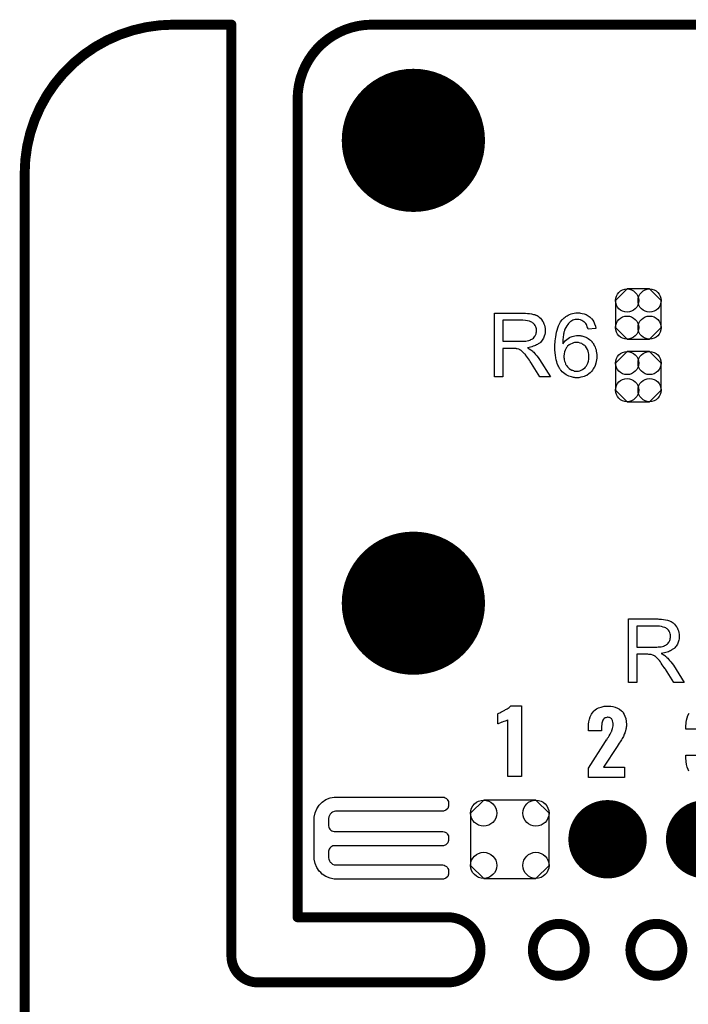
# Model space of a CAD drawing. Extents: x -0.07 to 0.95, y -0.15 to 1.54.
# Tile 18 of 21: x -0.05 to 0.35, y 0.95 to 1.54. Entities that reach past the tile are written whole.
import ezdxf

# ---------------------------------------------------------------- set-up
doc = ezdxf.new("R2010")
doc.units = 0
doc.layers.get('0').update_dxf_attribs({"linetype": 'CONTINUOUS'})
for name, color, linetype in [('gko', 6, 'CONTINUOUS'), ('gto', 2, 'CONTINUOUS'), ('gts', 1, 'CONTINUOUS')]:
    doc.layers.add(name, color=color, linetype=linetype)

# ---------------------------------------------------------------- blocks, each defined once
blk = doc.blocks.new('D31')
at = {"const_width": 0.003}
blk.add_lwpolyline([(-0.0015, 0, 1), (0.0015, 0, 1)], format="xyb", close=True, dxfattribs=at)
blk = doc.blocks.new('D68')
blk.add_lwpolyline([(-0.0068, -0.0152), (0.0068, -0.0152), (0.0138, -0.0082), (0.0138, 0.0082), (0.0068, 0.0152), (-0.0068, 0.0152), (-0.0138, 0.0082), (-0.0138, -0.0082)], close=True)
for centre in [(-0.0068, 0.0082), (0.0068, 0.0082), (-0.0068, -0.0082), (0.0068, -0.0082)]:
    blk.add_circle(centre, 0.007)
blk = doc.blocks.new('D36')
at = {"const_width": 0.0433}
blk.add_lwpolyline([(-0.02165, 0, 1), (0.02165, 0, 1)], format="xyb", close=True, dxfattribs=at)
blk = doc.blocks.new('D37')
at = {"const_width": 0.0237}
blk.add_lwpolyline([(-0.01185, 0, 1), (0.01185, 0, 1)], format="xyb", close=True, dxfattribs=at)
blk = doc.blocks.new('D38')
blk.add_lwpolyline([(-0.0237, 0.0158), (-0.0237, -0.0158), (-0.0158, -0.0237), (0.0158, -0.0237), (0.0237, -0.0158), (0.0237, 0.0158), (0.0158, 0.0237), (-0.0158, 0.0237)], close=True)
for centre in [(-0.0158, 0.0158), (0.0158, 0.0158), (-0.0158, -0.0158), (0.0158, -0.0158)]:
    blk.add_circle(centre, 0.0079)

msp = doc.modelspace()

# ---------------------------------------------------------------- linework, layer by layer
at = {"layer": 'gko', "color": 6, "const_width": 0.006}
for points in [[(0.04, 1.54, 0.414214), (-0.05, 1.45)], [(0.16, 1.54, 0.414214), (0.115, 1.495)], [(0.2059, 0.9606, 1), (0.2059, 1)], [(0.2886, 0.9803, 1), (0.2572, 0.9803)], [(0.3476, 0.9803, 1), (0.3162, 0.9803)], [(0.2572, 0.9803, 1), (0.2886, 0.9803)], [(0.3162, 0.9803, 1), (0.3476, 0.9803)], [(0.075, 0.9764, 0.409717), (0.0907, 0.9606)]]:
    msp.add_lwpolyline(points, format="xyb", dxfattribs=at)
for points in [[(0.04, 1.54), (0.04, 1.54)], [(0.04, 1.54), (0.04, 1.54)], [(0.04, 1.54), (0.075, 1.54)], [(0.075, 0.9764), (0.075, 1.54)], [(0.16, 1.54), (0.16, 1.54)], [(0.16, 1.54), (0.16, 1.54)], [(0.16, 1.54), (0.74, 1.54)], [(0.115, 1), (0.115, 1.495)], [(-0.05, -0.15), (-0.05, 1.45)], [(0.115, 1), (0.2059, 1)], [(0.2572, 0.9803), (0.2572, 0.9803)], [(0.2886, 0.9803), (0.2886, 0.9803)], [(0.2886, 0.9803), (0.2886, 0.9803)], [(0.3162, 0.9803), (0.3162, 0.9803)], [(0.3476, 0.9803), (0.3476, 0.9803)], [(0.3476, 0.9803), (0.3476, 0.9803)], [(0.075, 0.9764), (0.075, 0.9764)], [(0.075, 0.9764), (0.075, 0.9764)], [(0.0907, 0.9606), (0.2059, 0.9606)], [(0.2059, 0.9606), (0.2059, 0.9606)], [(0.2059, 0.9606), (0.2059, 0.9606)]]:
    msp.add_lwpolyline(points, dxfattribs=at)
at = {"layer": 'gto', "color": 2}
for points in [[(0.2523, 1.3654), (0.2528, 1.3654), (0.254, 1.3653), (0.2552, 1.3652), (0.2565, 1.365), (0.2577, 1.3647), (0.2583, 1.3646), (0.2588, 1.3644), (0.2589, 1.3644), (0.2589, 1.3643), (0.2593, 1.3642), (0.2598, 1.364), (0.2604, 1.3636), (0.2611, 1.3631), (0.2618, 1.3624), (0.2624, 1.3616), (0.2631, 1.3607), (0.2631, 1.3607), (0.2632, 1.3606), (0.2634, 1.3603), (0.2636, 1.3597), (0.2639, 1.359), (0.2642, 1.3582), (0.2645, 1.3572), (0.2647, 1.3561), (0.2647, 1.355), (0.2647, 1.3549), (0.2647, 1.3548), (0.2647, 1.3546), (0.2647, 1.3543), (0.2647, 1.3539), (0.2646, 1.3535), (0.2644, 1.3526), (0.2641, 1.3515), (0.2636, 1.3503), (0.2629, 1.3491), (0.2625, 1.3486), (0.2621, 1.348), (0.262, 1.348), (0.2619, 1.3479), (0.2618, 1.3477), (0.2616, 1.3476), (0.2613, 1.3474), (0.2609, 1.3471), (0.2605, 1.3469), (0.2601, 1.3465), (0.2595, 1.3463), (0.2589, 1.346), (0.2582, 1.3456), (0.2575, 1.3454), (0.2567, 1.3451), (0.2558, 1.3449), (0.2549, 1.3447), (0.2539, 1.3445), (0.254, 1.3445), (0.2542, 1.3444), (0.2546, 1.3441), (0.255, 1.3439), (0.256, 1.3433), (0.2565, 1.3429), (0.257, 1.3426), (0.2571, 1.3425), (0.2573, 1.3422), (0.2578, 1.3418), (0.2583, 1.3412), (0.2589, 1.3404), (0.2597, 1.3396), (0.2604, 1.3386), (0.2612, 1.3375), (0.2678, 1.327), (0.2614, 1.327), (0.2564, 1.335), (0.2564, 1.3351), (0.2563, 1.3352), (0.2562, 1.3354), (0.256, 1.3356), (0.2556, 1.3362), (0.2551, 1.337), (0.2545, 1.3378), (0.2539, 1.3387), (0.2533, 1.3395), (0.2527, 1.3403), (0.2527, 1.3404), (0.2525, 1.3406), (0.2522, 1.3409), (0.2518, 1.3413), (0.251, 1.3421), (0.2506, 1.3425), (0.2501, 1.3429), (0.2501, 1.3429), (0.25, 1.343), (0.2497, 1.3431), (0.2494, 1.3433), (0.2491, 1.3434), (0.2487, 1.3436), (0.2478, 1.3439), (0.2477, 1.3439), (0.2476, 1.3439), (0.2474, 1.3439), (0.2471, 1.344), (0.2467, 1.344), (0.2463, 1.344), (0.2457, 1.3441), (0.2391, 1.3441), (0.2391, 1.327), (0.234, 1.327), (0.234, 1.3655), (0.2518, 1.3655), (0.2523, 1.3654)], [(0.2851, 1.3656), (0.2855, 1.3656), (0.286, 1.3655), (0.287, 1.3653), (0.2882, 1.365), (0.2894, 1.3646), (0.2906, 1.3639), (0.2913, 1.3635), (0.2918, 1.3631), (0.2919, 1.363), (0.2919, 1.363), (0.2921, 1.3628), (0.2923, 1.3626), (0.2925, 1.3623), (0.2928, 1.362), (0.2934, 1.3612), (0.294, 1.3602), (0.2945, 1.359), (0.295, 1.3576), (0.2954, 1.3561), (0.2906, 1.3557), (0.2906, 1.3557), (0.2906, 1.3558), (0.2905, 1.3561), (0.2904, 1.3566), (0.2901, 1.3572), (0.2899, 1.3579), (0.2896, 1.3586), (0.2892, 1.3592), (0.2888, 1.3597), (0.2887, 1.3598), (0.2885, 1.36), (0.2881, 1.3603), (0.2875, 1.3607), (0.2868, 1.3611), (0.286, 1.3614), (0.2851, 1.3616), (0.2841, 1.3617), (0.2837, 1.3617), (0.2833, 1.3617), (0.2828, 1.3616), (0.2821, 1.3614), (0.2814, 1.3612), (0.2808, 1.3609), (0.2801, 1.3605), (0.28, 1.3604), (0.2797, 1.3602), (0.2793, 1.3598), (0.2788, 1.3592), (0.2783, 1.3586), (0.2777, 1.3578), (0.2771, 1.3568), (0.2765, 1.3557), (0.2765, 1.3556), (0.2765, 1.3555), (0.2764, 1.3554), (0.2763, 1.3551), (0.2763, 1.3548), (0.2762, 1.3544), (0.276, 1.354), (0.2759, 1.3534), (0.2758, 1.3528), (0.2757, 1.3521), (0.2755, 1.3514), (0.2755, 1.3506), (0.2754, 1.3497), (0.2753, 1.3489), (0.2753, 1.3479), (0.2753, 1.3469), (0.2753, 1.3469), (0.2755, 1.3472), (0.2759, 1.3477), (0.2764, 1.3482), (0.277, 1.3489), (0.2777, 1.3495), (0.2785, 1.3501), (0.2794, 1.3507), (0.2794, 1.3507), (0.2795, 1.3507), (0.2798, 1.3509), (0.2803, 1.3511), (0.281, 1.3514), (0.2818, 1.3516), (0.2826, 1.3517), (0.2836, 1.3519), (0.2846, 1.352), (0.285, 1.352), (0.2854, 1.3519), (0.2858, 1.3519), (0.2863, 1.3518), (0.2868, 1.3517), (0.2874, 1.3515), (0.2886, 1.3511), (0.2893, 1.3509), (0.29, 1.3505), (0.2906, 1.3501), (0.2914, 1.3496), (0.292, 1.3491), (0.2926, 1.3485), (0.2927, 1.3484), (0.2928, 1.3483), (0.293, 1.3481), (0.2931, 1.3479), (0.2934, 1.3475), (0.2937, 1.3471), (0.294, 1.3466), (0.2943, 1.346), (0.2946, 1.3454), (0.2949, 1.3448), (0.2952, 1.344), (0.2955, 1.3432), (0.2956, 1.3424), (0.2958, 1.3414), (0.2959, 1.3405), (0.296, 1.3395), (0.296, 1.3394), (0.296, 1.3393), (0.296, 1.3391), (0.296, 1.3389), (0.2959, 1.3385), (0.2959, 1.3382), (0.2957, 1.3373), (0.2956, 1.3363), (0.2953, 1.3352), (0.2949, 1.3339), (0.2944, 1.3328), (0.2944, 1.3327), (0.2943, 1.3327), (0.2942, 1.3325), (0.2941, 1.3323), (0.2937, 1.3317), (0.2932, 1.331), (0.2926, 1.3302), (0.2919, 1.3294), (0.291, 1.3287), (0.2901, 1.328), (0.29, 1.328), (0.29, 1.3279), (0.2898, 1.3278), (0.2896, 1.3278), (0.289, 1.3275), (0.2883, 1.3272), (0.2874, 1.3269), (0.2863, 1.3267), (0.2851, 1.3264), (0.2839, 1.3264), (0.2836, 1.3264), (0.2833, 1.3264), (0.2829, 1.3264), (0.2824, 1.3265), (0.2818, 1.3266), (0.2812, 1.3268), (0.2805, 1.3269), (0.2797, 1.3272), (0.2789, 1.3274), (0.2782, 1.3278), (0.2773, 1.3282), (0.2765, 1.3287), (0.2758, 1.3293), (0.275, 1.3299), (0.2743, 1.3307), (0.2742, 1.3308), (0.2741, 1.3309), (0.2739, 1.3312), (0.2737, 1.3315), (0.2734, 1.332), (0.2731, 1.3326), (0.2728, 1.3333), (0.2724, 1.3341), (0.272, 1.335), (0.2717, 1.3361), (0.2714, 1.3373), (0.2712, 1.3385), (0.2709, 1.34), (0.2707, 1.3415), (0.2706, 1.3432), (0.2706, 1.345), (0.2706, 1.345), (0.2706, 1.3451), (0.2706, 1.3453), (0.2706, 1.3455), (0.2706, 1.346), (0.2706, 1.3468), (0.2707, 1.3477), (0.2708, 1.3487), (0.2709, 1.3499), (0.2711, 1.3512), (0.2713, 1.3525), (0.2715, 1.3539), (0.2719, 1.3552), (0.2723, 1.3565), (0.2728, 1.3578), (0.2733, 1.359), (0.2739, 1.3602), (0.2747, 1.3612), (0.2747, 1.3612), (0.2748, 1.3613), (0.275, 1.3616), (0.2753, 1.3619), (0.2757, 1.3622), (0.2761, 1.3626), (0.2767, 1.363), (0.2772, 1.3634), (0.2779, 1.3638), (0.2786, 1.3642), (0.2794, 1.3646), (0.2803, 1.365), (0.2812, 1.3652), (0.2822, 1.3655), (0.2833, 1.3656), (0.2844, 1.3656), (0.2848, 1.3656), (0.2851, 1.3656)], [(0.2512, 1.3612), (0.2391, 1.3612), (0.2391, 1.3485), (0.2506, 1.3485), (0.2512, 1.3485), (0.252, 1.3486), (0.2529, 1.3486), (0.2538, 1.3487), (0.2547, 1.3489), (0.2555, 1.3491), (0.2556, 1.3492), (0.2558, 1.3493), (0.2561, 1.3495), (0.2566, 1.3497), (0.2571, 1.35), (0.2576, 1.3504), (0.2581, 1.3509), (0.2585, 1.3515), (0.2585, 1.3515), (0.2586, 1.3517), (0.2588, 1.3521), (0.259, 1.3525), (0.2592, 1.353), (0.2593, 1.3536), (0.2594, 1.3542), (0.2595, 1.3549), (0.2595, 1.355), (0.2595, 1.355), (0.2594, 1.3554), (0.2594, 1.3559), (0.2593, 1.3565), (0.259, 1.3572), (0.2587, 1.358), (0.2582, 1.3587), (0.2575, 1.3594), (0.2574, 1.3595), (0.2571, 1.3597), (0.2567, 1.36), (0.256, 1.3603), (0.2551, 1.3606), (0.254, 1.3609), (0.2527, 1.3611), (0.2512, 1.3612)], [(0.2836, 1.3478), (0.2833, 1.3478), (0.2831, 1.3477), (0.2825, 1.3477), (0.2818, 1.3475), (0.2809, 1.3472), (0.28, 1.3468), (0.2791, 1.3463), (0.2782, 1.3455), (0.2781, 1.3454), (0.2779, 1.3451), (0.2775, 1.3446), (0.2771, 1.3439), (0.2767, 1.343), (0.2763, 1.342), (0.2761, 1.3408), (0.276, 1.3395), (0.276, 1.3394), (0.276, 1.3391), (0.276, 1.3386), (0.2761, 1.338), (0.2762, 1.3373), (0.2764, 1.3365), (0.2767, 1.3356), (0.277, 1.3348), (0.277, 1.3347), (0.2772, 1.3344), (0.2774, 1.334), (0.2778, 1.3335), (0.2782, 1.333), (0.2787, 1.3324), (0.2792, 1.3319), (0.2799, 1.3314), (0.28, 1.3314), (0.2802, 1.3313), (0.2806, 1.331), (0.2811, 1.3309), (0.2817, 1.3307), (0.2823, 1.3304), (0.283, 1.3303), (0.2838, 1.3303), (0.2841, 1.3303), (0.2843, 1.3303), (0.2849, 1.3304), (0.2856, 1.3305), (0.2864, 1.3309), (0.2873, 1.3313), (0.2881, 1.3319), (0.2886, 1.3322), (0.289, 1.3327), (0.289, 1.3327), (0.2891, 1.3328), (0.2893, 1.3331), (0.2896, 1.3337), (0.2901, 1.3344), (0.2905, 1.3353), (0.2908, 1.3364), (0.291, 1.3377), (0.2911, 1.3392), (0.2911, 1.3393), (0.2911, 1.3394), (0.2911, 1.3396), (0.2911, 1.3399), (0.2911, 1.3402), (0.291, 1.3406), (0.2909, 1.3415), (0.2906, 1.3425), (0.2903, 1.3435), (0.2897, 1.3445), (0.289, 1.3455), (0.2889, 1.3456), (0.2886, 1.3459), (0.2881, 1.3462), (0.2875, 1.3466), (0.2868, 1.3471), (0.2859, 1.3474), (0.2848, 1.3477), (0.2836, 1.3478)], [(0.3333, 1.1804), (0.3338, 1.1804), (0.335, 1.1803), (0.3362, 1.1802), (0.3375, 1.18), (0.3387, 1.1797), (0.3393, 1.1796), (0.3398, 1.1794), (0.3399, 1.1794), (0.3399, 1.1793), (0.3403, 1.1792), (0.3408, 1.179), (0.3414, 1.1786), (0.3421, 1.1781), (0.3428, 1.1774), (0.3434, 1.1766), (0.3441, 1.1757), (0.3441, 1.1757), (0.3442, 1.1756), (0.3444, 1.1753), (0.3446, 1.1747), (0.3449, 1.174), (0.3452, 1.1732), (0.3455, 1.1722), (0.3457, 1.1711), (0.3457, 1.17), (0.3457, 1.1699), (0.3457, 1.1698), (0.3457, 1.1696), (0.3457, 1.1693), (0.3457, 1.1689), (0.3456, 1.1685), (0.3454, 1.1676), (0.3451, 1.1665), (0.3446, 1.1653), (0.3439, 1.1641), (0.3435, 1.1636), (0.3431, 1.163), (0.343, 1.163), (0.3429, 1.1629), (0.3428, 1.1627), (0.3426, 1.1626), (0.3423, 1.1624), (0.3419, 1.1621), (0.3415, 1.1619), (0.3411, 1.1615), (0.3405, 1.1612), (0.3399, 1.161), (0.3392, 1.1606), (0.3385, 1.1604), (0.3377, 1.1601), (0.3368, 1.1599), (0.3359, 1.1597), (0.3349, 1.1595), (0.335, 1.1595), (0.3352, 1.1594), (0.3356, 1.1591), (0.336, 1.1589), (0.337, 1.1583), (0.3375, 1.1579), (0.338, 1.1576), (0.3381, 1.1575), (0.3383, 1.1572), (0.3388, 1.1568), (0.3393, 1.1562), (0.3399, 1.1554), (0.3407, 1.1546), (0.3414, 1.1536), (0.3422, 1.1525), (0.3488, 1.142), (0.3424, 1.142), (0.3374, 1.15), (0.3374, 1.1501), (0.3373, 1.1502), (0.3372, 1.1504), (0.337, 1.1506), (0.3366, 1.1512), (0.3361, 1.152), (0.3355, 1.1528), (0.3349, 1.1537), (0.3343, 1.1545), (0.3337, 1.1553), (0.3337, 1.1554), (0.3335, 1.1556), (0.3332, 1.1559), (0.3328, 1.1563), (0.332, 1.1571), (0.3316, 1.1575), (0.3311, 1.1579), (0.3311, 1.1579), (0.331, 1.158), (0.3307, 1.1581), (0.3304, 1.1583), (0.3301, 1.1584), (0.3297, 1.1586), (0.3288, 1.1589), (0.3287, 1.1589), (0.3286, 1.1589), (0.3284, 1.1589), (0.3281, 1.159), (0.3277, 1.159), (0.3273, 1.159), (0.3267, 1.1591), (0.3201, 1.1591), (0.3201, 1.142), (0.315, 1.142), (0.315, 1.1805), (0.3328, 1.1805), (0.3333, 1.1804)], [(0.3322, 1.1762), (0.3201, 1.1762), (0.3201, 1.1635), (0.3316, 1.1635), (0.3322, 1.1635), (0.333, 1.1636), (0.3339, 1.1636), (0.3348, 1.1637), (0.3357, 1.1639), (0.3365, 1.1641), (0.3366, 1.1642), (0.3368, 1.1643), (0.3371, 1.1645), (0.3376, 1.1647), (0.3381, 1.165), (0.3386, 1.1654), (0.3391, 1.1659), (0.3395, 1.1665), (0.3395, 1.1665), (0.3396, 1.1667), (0.3398, 1.1671), (0.34, 1.1675), (0.3402, 1.168), (0.3403, 1.1686), (0.3404, 1.1692), (0.3405, 1.1699), (0.3405, 1.17), (0.3405, 1.17), (0.3404, 1.1704), (0.3404, 1.1709), (0.3403, 1.1715), (0.34, 1.1722), (0.3397, 1.173), (0.3392, 1.1737), (0.3385, 1.1744), (0.3384, 1.1745), (0.3381, 1.1747), (0.3377, 1.175), (0.337, 1.1753), (0.3361, 1.1756), (0.335, 1.1759), (0.3337, 1.1761), (0.3322, 1.1762)], [(0.2503, 1.0851), (0.2422, 1.0851), (0.2422, 1.1194), (0.242, 1.1193), (0.2418, 1.1192), (0.2415, 1.1191), (0.2411, 1.1189), (0.2405, 1.1187), (0.2397, 1.1184), (0.2387, 1.1181), (0.2387, 1.1181), (0.2384, 1.118), (0.238, 1.1178), (0.2376, 1.1176), (0.2367, 1.1173), (0.2362, 1.1171), (0.236, 1.1171), (0.236, 1.1231), (0.2361, 1.1231), (0.2363, 1.1233), (0.2367, 1.1235), (0.2372, 1.1237), (0.2378, 1.124), (0.2386, 1.1244), (0.2394, 1.1248), (0.2403, 1.1253), (0.2404, 1.1254), (0.2407, 1.1256), (0.2412, 1.1258), (0.2417, 1.1261), (0.2429, 1.127), (0.2435, 1.1275), (0.2439, 1.1279), (0.2503, 1.1279), (0.2503, 1.0851)], [(0.3034, 1.1277), (0.3044, 1.1277), (0.3056, 1.1275), (0.3069, 1.1271), (0.3084, 1.1266), (0.3097, 1.1259), (0.3109, 1.1249), (0.311, 1.1247), (0.3114, 1.1244), (0.3118, 1.1237), (0.3124, 1.1227), (0.3129, 1.1216), (0.3134, 1.1202), (0.3137, 1.1185), (0.3138, 1.1166), (0.3138, 1.1165), (0.3138, 1.1162), (0.3138, 1.1157), (0.3137, 1.1151), (0.3136, 1.1144), (0.3134, 1.1137), (0.313, 1.112), (0.313, 1.1119), (0.3129, 1.1117), (0.3128, 1.1113), (0.3125, 1.1107), (0.312, 1.1094), (0.3113, 1.1081), (0.3112, 1.108), (0.3111, 1.1078), (0.3109, 1.1074), (0.3105, 1.1068), (0.3101, 1.1062), (0.3095, 1.1054), (0.3089, 1.1044), (0.3082, 1.1033), (0.2999, 1.0909), (0.3127, 1.0909), (0.3127, 1.0845), (0.2908, 1.0845), (0.2908, 1.0903), (0.3012, 1.1063), (0.3018, 1.1073), (0.3019, 1.1074), (0.3021, 1.1078), (0.3024, 1.1083), (0.3029, 1.109), (0.3034, 1.1098), (0.3039, 1.1107), (0.3043, 1.1115), (0.3047, 1.1123), (0.3048, 1.1123), (0.3049, 1.1126), (0.305, 1.113), (0.3052, 1.1136), (0.3054, 1.1143), (0.3055, 1.115), (0.3057, 1.1158), (0.3057, 1.1168), (0.3057, 1.1168), (0.3057, 1.1171), (0.3057, 1.1175), (0.3056, 1.1179), (0.3054, 1.119), (0.3051, 1.1195), (0.3049, 1.1199), (0.3049, 1.12), (0.3047, 1.1201), (0.3043, 1.1205), (0.3036, 1.1208), (0.3031, 1.1209), (0.3026, 1.121), (0.3023, 1.121), (0.3019, 1.1209), (0.3014, 1.1207), (0.3009, 1.1206), (0.3004, 1.1202), (0.2999, 1.1198), (0.2995, 1.1193), (0.2995, 1.1192), (0.2994, 1.1189), (0.2993, 1.1186), (0.2991, 1.1181), (0.2989, 1.1174), (0.2989, 1.1166), (0.2987, 1.1157), (0.2987, 1.1146), (0.2987, 1.1127), (0.2908, 1.1127), (0.2908, 1.1148), (0.2908, 1.1148), (0.2908, 1.115), (0.2908, 1.1153), (0.2909, 1.1158), (0.2909, 1.1163), (0.2909, 1.1168), (0.2911, 1.1183), (0.2914, 1.1198), (0.2919, 1.1213), (0.2927, 1.1229), (0.2936, 1.1243), (0.2938, 1.1245), (0.2941, 1.1249), (0.2949, 1.1254), (0.2958, 1.1261), (0.297, 1.1267), (0.2985, 1.1272), (0.3004, 1.1277), (0.3024, 1.1278), (0.3029, 1.1278), (0.3034, 1.1277)], [(0.358, 1.1137), (0.3498, 1.1137), (0.3498, 1.116), (0.3498, 1.1161), (0.3498, 1.1163), (0.3498, 1.1165), (0.3499, 1.1169), (0.3499, 1.1174), (0.35, 1.1179), (0.3502, 1.1192), (0.3505, 1.1206), (0.351, 1.122), (0.3518, 1.1234)], [(0.3516, 1.0884), (0.3511, 1.0894), (0.3506, 1.0908), (0.3502, 1.0924), (0.3499, 1.0943), (0.3498, 1.0965), (0.3498, 1.098), (0.358, 1.098)], [(0.2058, 1.0658), (0.2047, 1.0647), (0.2033, 1.0642), (0.2025, 1.0642), (0.2025, 1.0642), (0.1385, 1.0642), (0.138, 1.0641), (0.1371, 1.064), (0.1362, 1.0636), (0.1354, 1.0631), (0.1351, 1.0627), (0.1347, 1.0624), (0.1342, 1.0616), (0.1338, 1.0607), (0.1337, 1.0598), (0.1336, 1.0593), (0.1336, 1.0557), (0.1337, 1.0553), (0.1338, 1.0546), (0.1341, 1.0539), (0.1345, 1.0533), (0.1348, 1.053), (0.1348, 1.053), (0.135, 1.0527), (0.1357, 1.0523), (0.1364, 1.052), (0.1371, 1.0519), (0.1375, 1.0519), (0.2025, 1.0519), (0.2029, 1.0519), (0.2036, 1.0517), (0.2043, 1.0514), (0.205, 1.051), (0.2052, 1.0508), (0.2055, 1.0505), (0.2059, 1.0499), (0.2062, 1.0492), (0.2063, 1.0484), (0.2063, 1.0481), (0.2063, 1.0481), (0.2063, 1.0471), (0.2063, 1.0464), (0.2058, 1.045), (0.2047, 1.0439), (0.2033, 1.0433), (0.2025, 1.0433), (0.2025, 1.0433), (0.1375, 1.0433), (0.1371, 1.0433), (0.1364, 1.0432), (0.1357, 1.0429), (0.135, 1.0424), (0.1348, 1.0422), (0.1348, 1.0422), (0.1345, 1.0419), (0.1341, 1.0413), (0.1338, 1.0406), (0.1337, 1.0399), (0.1336, 1.0395), (0.1336, 1.0365), (0.1337, 1.036), (0.1338, 1.0351), (0.1342, 1.0342), (0.1347, 1.0334), (0.1351, 1.0331), (0.1354, 1.0327), (0.1362, 1.0322), (0.1371, 1.0318), (0.138, 1.0317), (0.1385, 1.0317), (0.1385, 1.0317), (0.2025, 1.0317), (0.2029, 1.0317), (0.2036, 1.0315), (0.2043, 1.0312), (0.205, 1.0308), (0.2052, 1.0305), (0.2052, 1.0305), (0.2055, 1.0303), (0.2059, 1.0296), (0.2062, 1.0289), (0.2063, 1.0282), (0.2063, 1.0278), (0.2063, 1.0278), (0.2063, 1.0269), (0.2063, 1.0261), (0.2058, 1.0247), (0.2047, 1.0237), (0.2033, 1.0231), (0.2025, 1.0231), (0.1385, 1.0231), (0.1372, 1.0231), (0.1346, 1.0236), (0.1321, 1.0246), (0.1299, 1.0261), (0.129, 1.027), (0.129, 1.027), (0.1281, 1.0279), (0.1266, 1.0301), (0.1256, 1.0326), (0.1251, 1.0352), (0.1251, 1.0365), (0.1251, 1.0365), (0.1251, 1.0593), (0.1251, 1.0606), (0.1256, 1.0632), (0.1266, 1.0657), (0.1281, 1.0678), (0.129, 1.0688), (0.129, 1.0688), (0.1299, 1.0697), (0.1321, 1.0712), (0.1346, 1.0722), (0.1372, 1.0727), (0.1385, 1.0727), (0.1385, 1.0727), (0.1385, 1.0727), (0.2025, 1.0727), (0.2029, 1.0727), (0.2036, 1.0726), (0.2043, 1.0723), (0.205, 1.0719), (0.2052, 1.0716), (0.2052, 1.0716), (0.2052, 1.0716), (0.2055, 1.0713), (0.2059, 1.0707), (0.2062, 1.07), (0.2063, 1.0693), (0.2063, 1.0689), (0.2063, 1.0689), (0.2063, 1.0672), (0.2058, 1.0658)]]:
    msp.add_lwpolyline(points, dxfattribs=at)

# ---------------------------------------------------------------- block references
at = {"layer": 'gko'}
for p in [(0.04, 1.54), (0.04, 1.54), (0.04, 1.54), (0.04, 1.54), (0.075, 1.54), (0.075, 1.54), (0.16, 1.54), (0.16, 1.54), (0.16, 1.54), (0.16, 1.54), (0.115, 1.495), (0.115, 1.495), (-0.05, 1.45), (-0.05, 1.45), (0.115, 1), (0.115, 1), (0.2059, 1), (0.2059, 1), (0.2572, 0.9803), (0.2572, 0.9803), (0.2886, 0.9803), (0.2886, 0.9803), (0.2886, 0.9803), (0.2886, 0.9803), (0.3162, 0.9803), (0.3162, 0.9803), (0.3476, 0.9803), (0.3476, 0.9803), (0.3476, 0.9803), (0.3476, 0.9803), (0.075, 0.9764), (0.075, 0.9764), (0.075, 0.9764), (0.075, 0.9764), (0.0907, 0.9606), (0.0907, 0.9606), (0.2059, 0.9606), (0.2059, 0.9606), (0.2059, 0.9606), (0.2059, 0.9606)]:
    msp.add_blockref('D31', p, dxfattribs=at)
at = {"layer": 'gts'}
for name, p in [('D36', (0.185, 1.47)), ('D68', (0.321, 1.3649)), ('D68', (0.321, 1.3271)), ('D36', (0.185, 1.19)), ('D38', (0.2433, 1.0472)), ('D37', (0.3024, 1.0472)), ('D37', (0.3614, 1.0472))]:
    msp.add_blockref(name, p, dxfattribs=at)

doc.saveas('drawing.dxf')
